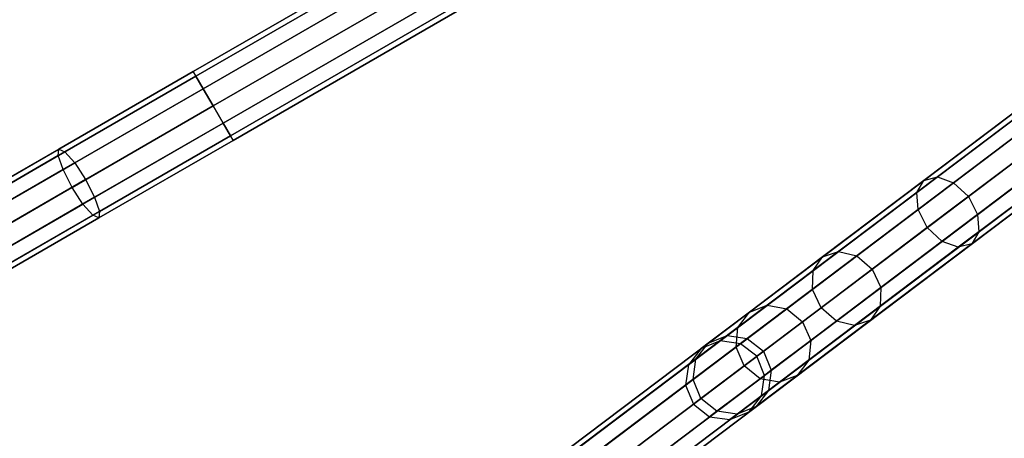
# Model space of a CAD drawing. Extents: x -129 to 129, y -127 to 130.
# Tile 14 of 188: x -98 to -74, y -61 to -51. Entities that reach past the tile are written whole.
import ezdxf

# ---------------------------------------------------------------- set-up
doc = ezdxf.new("R2010")
doc.units = 0
doc.header["$LTSCALE"] = 25.4
doc.layers.get('0').update_dxf_attribs({"linetype": 'CONTINUOUS'})

# ---------------------------------------------------------------- blocks, each defined once
blk = doc.blocks.new('NOME_B_PM2_STL')
at = {"color": 0}
for p, q in [((79.52, -28.099, 524.578), (36.219, -53.099, 524.578)), ((79.52, -28.099, 524.578), (36.219, -53.099, 524.578)), ((36.219, -53.099, 344.578), (79.52, -28.099, 344.578)), ((36.219, -53.099, 344.578), (79.52, -28.099, 344.578)), ((79.587, -28.215, 525.078), (36.286, -53.215, 525.078)), ((79.587, -28.215, 525.078), (36.286, -53.215, 525.078)), ((79.587, -28.215, 524.078), (36.286, -53.215, 524.078)), ((79.587, -28.215, 524.078), (36.286, -53.215, 524.078)), ((36.286, -53.215, 344.078), (79.587, -28.215, 344.078)), ((36.286, -53.215, 344.078), (79.587, -28.215, 344.078)), ((36.286, -53.215, 345.078), (79.587, -28.215, 345.078)), ((36.286, -53.215, 345.078), (79.587, -28.215, 345.078)), ((79.77, -28.532, 525.444), (36.469, -53.532, 525.444)), ((79.77, -28.532, 525.444), (36.469, -53.532, 525.444)), ((79.77, -28.532, 523.712), (36.469, -53.532, 523.712)), ((79.77, -28.532, 523.712), (36.469, -53.532, 523.712)), ((36.469, -53.532, 343.712), (79.77, -28.532, 343.712)), ((36.469, -53.532, 343.712), (79.77, -28.532, 343.712)), ((36.469, -53.532, 345.444), (79.77, -28.532, 345.444)), ((36.469, -53.532, 345.444), (79.77, -28.532, 345.444)), ((80.02, -28.965, 523.578), (36.719, -53.965, 523.578)), ((80.02, -28.965, 525.578), (36.719, -53.965, 525.578)), ((80.02, -28.965, 525.578), (36.719, -53.965, 525.578)), ((80.02, -28.965, 523.578), (36.719, -53.965, 523.578)), ((36.719, -53.965, 345.578), (80.02, -28.965, 345.578)), ((36.719, -53.965, 343.578), (80.02, -28.965, 343.578)), ((36.719, -53.965, 343.578), (80.02, -28.965, 343.578)), ((36.719, -53.965, 345.578), (80.02, -28.965, 345.578)), ((80.27, -29.398, 523.712), (36.969, -54.398, 523.712)), ((80.27, -29.398, 523.712), (36.969, -54.398, 523.712)), ((80.27, -29.398, 525.444), (36.969, -54.398, 525.444)), ((80.27, -29.398, 525.444), (36.969, -54.398, 525.444)), ((36.969, -54.398, 345.444), (80.27, -29.398, 345.444)), ((36.969, -54.398, 345.444), (80.27, -29.398, 345.444)), ((36.969, -54.398, 343.712), (80.27, -29.398, 343.712)), ((36.969, -54.398, 343.712), (80.27, -29.398, 343.712)), ((80.453, -29.715, 524.078), (37.152, -54.715, 524.078)), ((80.453, -29.715, 524.078), (37.152, -54.715, 524.078)), ((80.453, -29.715, 525.078), (37.152, -54.715, 525.078)), ((80.453, -29.715, 525.078), (37.152, -54.715, 525.078)), ((37.152, -54.715, 345.078), (80.453, -29.715, 345.078)), ((37.152, -54.715, 345.078), (80.453, -29.715, 345.078)), ((37.152, -54.715, 344.078), (80.453, -29.715, 344.078)), ((37.152, -54.715, 344.078), (80.453, -29.715, 344.078)), ((80.52, -29.831, 524.578), (37.219, -54.831, 524.578)), ((80.52, -29.831, 524.578), (37.219, -54.831, 524.578)), ((37.219, -54.831, 344.578), (80.52, -29.831, 344.578)), ((37.219, -54.831, 344.578), (80.52, -29.831, 344.578)), ((83.357, -34.113, 524.578), (43.456, -64.244, 524.578)), ((83.357, -34.113, 524.578), (43.456, -64.244, 524.578)), ((43.456, -64.244, 344.578), (83.357, -34.113, 344.578)), ((43.456, -64.244, 344.578), (83.357, -34.113, 344.578)), ((83.438, -34.22, 525.078), (43.537, -64.351, 525.078)), ((83.438, -34.22, 525.078), (43.537, -64.351, 525.078)), ((83.438, -34.22, 524.078), (43.537, -64.351, 524.078)), ((83.438, -34.22, 524.078), (43.537, -64.351, 524.078)), ((43.537, -64.351, 344.078), (83.438, -34.22, 344.078)), ((43.537, -64.351, 344.078), (83.438, -34.22, 344.078)), ((43.537, -64.351, 345.078), (83.438, -34.22, 345.078)), ((43.537, -64.351, 345.078), (83.438, -34.22, 345.078)), ((83.658, -34.512, 525.444), (43.757, -64.643, 525.444)), ((83.658, -34.512, 525.444), (43.757, -64.643, 525.444)), ((83.658, -34.512, 523.712), (43.757, -64.643, 523.712)), ((83.658, -34.512, 523.712), (43.757, -64.643, 523.712)), ((43.757, -64.643, 343.712), (83.658, -34.512, 343.712)), ((43.757, -64.643, 343.712), (83.658, -34.512, 343.712)), ((43.757, -64.643, 345.444), (83.658, -34.512, 345.444)), ((43.757, -64.643, 345.444), (83.658, -34.512, 345.444)), ((83.96, -34.911, 523.578), (44.059, -65.042, 523.578)), ((83.96, -34.911, 525.578), (44.059, -65.042, 525.578)), ((83.96, -34.911, 525.578), (44.059, -65.042, 525.578)), ((83.96, -34.911, 523.578), (44.059, -65.042, 523.578)), ((44.059, -65.042, 345.578), (83.96, -34.911, 345.578)), ((44.059, -65.042, 343.578), (83.96, -34.911, 343.578)), ((44.059, -65.042, 343.578), (83.96, -34.911, 343.578)), ((44.059, -65.042, 345.578), (83.96, -34.911, 345.578)), ((84.261, -35.31, 523.712), (44.36, -65.441, 523.712)), ((84.261, -35.31, 523.712), (44.36, -65.441, 523.712)), ((84.261, -35.31, 525.444), (44.36, -65.441, 525.444)), ((84.261, -35.31, 525.444), (44.36, -65.441, 525.444)), ((44.36, -65.441, 345.444), (84.261, -35.31, 345.444)), ((44.36, -65.441, 345.444), (84.261, -35.31, 345.444)), ((44.36, -65.441, 343.712), (84.261, -35.31, 343.712)), ((44.36, -65.441, 343.712), (84.261, -35.31, 343.712)), ((84.481, -35.602, 524.078), (44.581, -65.733, 524.078)), ((84.481, -35.602, 524.078), (44.581, -65.733, 524.078)), ((84.481, -35.602, 525.078), (44.581, -65.733, 525.078)), ((84.481, -35.602, 525.078), (44.581, -65.733, 525.078)), ((44.581, -65.733, 345.078), (84.481, -35.602, 345.078)), ((44.581, -65.733, 345.078), (84.481, -35.602, 345.078)), ((44.581, -65.733, 344.078), (84.481, -35.602, 344.078)), ((44.581, -65.733, 344.078), (84.481, -35.602, 344.078)), ((84.562, -35.709, 524.578), (44.661, -65.84, 524.578)), ((84.562, -35.709, 524.578), (44.661, -65.84, 524.578)), ((44.661, -65.84, 344.578), (84.562, -35.709, 344.578)), ((44.661, -65.84, 344.578), (84.562, -35.709, 344.578)), ((49.466, -59.874, 306.218), (63.975, -48.917, 46.218)), ((49.466, -59.874, 306.218), (63.975, -48.917, 46.218)), ((49.978, -59.946, 306.243), (64.487, -48.989, 46.243)), ((49.978, -59.946, 306.243), (64.487, -48.989, 46.243)), ((48.987, -60.067, 306.183), (63.496, -49.111, 46.183)), ((48.987, -60.067, 306.183), (63.496, -49.111, 46.183)), ((48.67, -60.475, 306.148), (63.179, -49.518, 46.148)), ((48.67, -60.475, 306.148), (63.179, -49.518, 46.148)), ((50.386, -60.264, 306.253), (64.895, -49.308, 46.252)), ((50.386, -60.264, 306.253), (64.895, -49.308, 46.252)), ((50.581, -60.744, 306.243), (65.09, -49.787, 46.243)), ((50.581, -60.744, 306.243), (65.09, -49.787, 46.243)), ((48.599, -60.987, 306.122), (63.108, -50.03, 46.122)), ((48.599, -60.987, 306.122), (63.108, -50.03, 46.122)), ((50.51, -61.256, 306.218), (65.019, -50.299, 46.218)), ((50.51, -61.256, 306.218), (65.019, -50.299, 46.218)), ((48.794, -61.466, 306.113), (63.303, -50.51, 46.113)), ((48.794, -61.466, 306.113), (63.303, -50.51, 46.113)), ((50.193, -61.663, 306.183), (64.701, -50.707, 46.183)), ((50.193, -61.663, 306.183), (64.701, -50.707, 46.183)), ((49.202, -61.785, 306.122), (63.711, -50.828, 46.122)), ((49.202, -61.785, 306.122), (63.711, -50.828, 46.122)), ((49.714, -61.857, 306.148), (64.223, -50.9, 46.148)), ((49.714, -61.857, 306.148), (64.223, -50.9, 46.148)), ((36.286, -53.215, 525.078), (32.822, -55.215, 524.684)), ((36.286, -53.215, 525.078), (32.822, -55.215, 524.684)), ((32.822, -55.215, 344.472), (36.286, -53.215, 344.078)), ((32.822, -55.215, 344.472), (36.286, -53.215, 344.078)), ((36.219, -53.099, 524.578), (32.839, -55.05, 524.194)), ((36.219, -53.099, 524.578), (32.839, -55.05, 524.194)), ((32.839, -55.05, 344.962), (36.219, -53.099, 344.578)), ((32.839, -55.05, 344.962), (36.219, -53.099, 344.578)), ((36.286, -53.215, 524.078), (32.991, -55.117, 523.703)), ((36.286, -53.215, 524.078), (32.991, -55.117, 523.703)), ((32.991, -55.117, 345.453), (36.286, -53.215, 345.078)), ((32.991, -55.117, 345.453), (36.286, -53.215, 345.078)), ((36.219, -53.099, 524.578), (36.286, -53.215, 525.078)), ((36.286, -53.215, 524.078), (36.219, -53.099, 524.578)), ((36.219, -53.099, 524.578), (36.286, -53.215, 525.078)), ((36.286, -53.215, 524.078), (36.219, -53.099, 524.578)), ((36.219, -53.099, 344.578), (36.286, -53.215, 344.078)), ((36.286, -53.215, 345.078), (36.219, -53.099, 344.578)), ((36.219, -53.099, 344.578), (36.286, -53.215, 344.078)), ((36.286, -53.215, 345.078), (36.219, -53.099, 344.578)), ((36.286, -53.215, 525.078), (36.469, -53.532, 525.444)), ((36.469, -53.532, 523.712), (36.286, -53.215, 524.078)), ((36.286, -53.215, 525.078), (36.469, -53.532, 525.444)), ((36.469, -53.532, 523.712), (36.286, -53.215, 524.078)), ((36.286, -53.215, 344.078), (36.469, -53.532, 343.712)), ((36.469, -53.532, 345.444), (36.286, -53.215, 345.078)), ((36.286, -53.215, 344.078), (36.469, -53.532, 343.712)), ((36.469, -53.532, 345.444), (36.286, -53.215, 345.078)), ((57.96, -53.46, 324.974), (54.928, -55.749, 322.453)), ((57.96, -53.46, 324.974), (54.928, -55.749, 322.453)), ((36.469, -53.532, 525.444), (32.943, -55.567, 525.043)), ((36.469, -53.532, 525.444), (32.943, -55.567, 525.043)), ((32.943, -55.567, 344.113), (36.469, -53.532, 343.712)), ((32.943, -55.567, 344.113), (36.469, -53.532, 343.712)), ((36.469, -53.532, 523.712), (33.236, -55.398, 523.344)), ((36.469, -53.532, 523.712), (33.236, -55.398, 523.344)), ((33.236, -55.398, 345.812), (36.469, -53.532, 345.444)), ((33.236, -55.398, 345.812), (36.469, -53.532, 345.444)), ((36.469, -53.532, 525.444), (36.719, -53.965, 525.578)), ((36.719, -53.965, 523.578), (36.469, -53.532, 523.712)), ((36.469, -53.532, 525.444), (36.719, -53.965, 525.578)), ((36.719, -53.965, 523.578), (36.469, -53.532, 523.712)), ((36.469, -53.532, 343.712), (36.719, -53.965, 343.578)), ((36.719, -53.965, 345.578), (36.469, -53.532, 345.444)), ((36.469, -53.532, 343.712), (36.719, -53.965, 343.578)), ((36.719, -53.965, 345.578), (36.469, -53.532, 345.444)), ((57.699, -53.489, 325.421), (54.589, -55.837, 322.834)), ((57.699, -53.489, 325.421), (54.589, -55.837, 322.834)), ((58.312, -53.652, 324.648), (55.337, -55.899, 322.174)), ((58.312, -53.652, 324.648), (55.337, -55.899, 322.174)), ((36.719, -53.965, 525.578), (33.171, -56.013, 525.174)), ((36.719, -53.965, 525.578), (33.171, -56.013, 525.174)), ((33.171, -56.013, 343.981), (36.719, -53.965, 343.578)), ((33.171, -56.013, 343.981), (36.719, -53.965, 343.578)), ((33.508, -55.818, 523.213), (36.719, -53.965, 523.578)), ((33.508, -55.818, 523.213), (36.719, -53.965, 523.578)), ((36.719, -53.965, 345.578), (33.508, -55.818, 345.943)), ((36.719, -53.965, 345.578), (33.508, -55.818, 345.943)), ((36.969, -54.398, 523.712), (36.719, -53.965, 523.578)), ((36.719, -53.965, 525.578), (36.969, -54.398, 525.444)), ((36.969, -54.398, 523.712), (36.719, -53.965, 523.578)), ((36.719, -53.965, 525.578), (36.969, -54.398, 525.444)), ((36.969, -54.398, 345.444), (36.719, -53.965, 345.578)), ((36.719, -53.965, 343.578), (36.969, -54.398, 343.712)), ((36.969, -54.398, 345.444), (36.719, -53.965, 345.578)), ((36.719, -53.965, 343.578), (36.969, -54.398, 343.712)), ((57.599, -53.732, 325.867), (54.412, -56.139, 323.216)), ((57.599, -53.732, 325.867), (54.412, -56.139, 323.216)), ((57.688, -54.124, 326.193), (54.443, -56.574, 323.495)), ((57.688, -54.124, 326.193), (54.443, -56.574, 323.495)), ((55.708, -56.245, 322.072), (58.662, -54.015, 324.528)), ((55.708, -56.245, 322.072), (58.662, -54.015, 324.528)), ((36.969, -54.398, 525.444), (33.443, -56.433, 525.043)), ((36.969, -54.398, 525.444), (33.443, -56.433, 525.043)), ((33.443, -56.433, 344.113), (36.969, -54.398, 343.712)), ((33.443, -56.433, 344.113), (36.969, -54.398, 343.712)), ((36.969, -54.398, 523.712), (33.736, -56.264, 523.344)), ((36.969, -54.398, 523.712), (33.736, -56.264, 523.344)), ((33.736, -56.264, 345.812), (36.969, -54.398, 345.444)), ((33.736, -56.264, 345.812), (36.969, -54.398, 345.444)), ((37.152, -54.715, 524.078), (36.969, -54.398, 523.712)), ((36.969, -54.398, 525.444), (37.152, -54.715, 525.078)), ((37.152, -54.715, 524.078), (36.969, -54.398, 523.712)), ((36.969, -54.398, 525.444), (37.152, -54.715, 525.078)), ((37.152, -54.715, 345.078), (36.969, -54.398, 345.444)), ((36.969, -54.398, 343.712), (37.152, -54.715, 344.078)), ((37.152, -54.715, 345.078), (36.969, -54.398, 345.444)), ((36.969, -54.398, 343.712), (37.152, -54.715, 344.078)), ((58.915, -54.45, 324.648), (55.94, -56.697, 322.174)), ((58.915, -54.45, 324.648), (55.94, -56.697, 322.174)), ((37.152, -54.715, 525.078), (33.688, -56.715, 524.684)), ((37.152, -54.715, 525.078), (33.688, -56.715, 524.684)), ((33.688, -56.715, 344.472), (37.152, -54.715, 344.078)), ((33.688, -56.715, 344.472), (37.152, -54.715, 344.078)), ((37.152, -54.715, 524.078), (33.857, -56.617, 523.703)), ((37.152, -54.715, 524.078), (33.857, -56.617, 523.703)), ((33.857, -56.617, 345.453), (37.152, -54.715, 345.078)), ((33.857, -56.617, 345.453), (37.152, -54.715, 345.078)), ((37.219, -54.831, 524.578), (37.152, -54.715, 524.078)), ((37.152, -54.715, 525.078), (37.219, -54.831, 524.578)), ((37.219, -54.831, 524.578), (37.152, -54.715, 524.078)), ((37.152, -54.715, 525.078), (37.219, -54.831, 524.578)), ((37.219, -54.831, 344.578), (37.152, -54.715, 345.078)), ((37.152, -54.715, 344.078), (37.219, -54.831, 344.578)), ((37.219, -54.831, 344.578), (37.152, -54.715, 345.078)), ((37.152, -54.715, 344.078), (37.219, -54.831, 344.578)), ((57.941, -54.559, 326.313), (54.676, -57.025, 323.597)), ((57.941, -54.559, 326.313), (54.676, -57.025, 323.597)), ((37.219, -54.831, 524.578), (33.839, -56.782, 524.194)), ((37.219, -54.831, 524.578), (33.839, -56.782, 524.194)), ((33.839, -56.782, 344.962), (37.219, -54.831, 344.578)), ((33.839, -56.782, 344.962), (37.219, -54.831, 344.578)), ((58.29, -54.922, 326.193), (55.046, -57.372, 323.495)), ((58.29, -54.922, 326.193), (55.046, -57.372, 323.495)), ((59.003, -54.842, 324.974), (55.971, -57.131, 322.453)), ((59.003, -54.842, 324.974), (55.971, -57.131, 322.453)), ((32.839, -55.05, 524.194), (29.59, -56.926, 523.055)), ((32.839, -55.05, 524.194), (29.59, -56.926, 523.055)), ((29.59, -56.926, 346.1), (32.839, -55.05, 344.962)), ((29.59, -56.926, 346.1), (32.839, -55.05, 344.962)), ((32.991, -55.117, 523.703), (29.823, -56.946, 522.594)), ((32.991, -55.117, 523.703), (29.823, -56.946, 522.594)), ((29.823, -56.946, 346.562), (32.991, -55.117, 345.453)), ((29.823, -56.946, 346.562), (32.991, -55.117, 345.453)), ((32.822, -55.215, 524.684), (32.839, -55.05, 524.194)), ((32.822, -55.215, 524.684), (32.839, -55.05, 524.194)), ((32.822, -55.215, 344.472), (32.839, -55.05, 344.962)), ((32.822, -55.215, 344.472), (32.839, -55.05, 344.962)), ((32.839, -55.05, 524.194), (32.991, -55.117, 523.703)), ((32.839, -55.05, 524.194), (32.991, -55.117, 523.703)), ((32.839, -55.05, 344.962), (32.991, -55.117, 345.453)), ((32.839, -55.05, 344.962), (32.991, -55.117, 345.453)), ((32.991, -55.117, 523.703), (33.236, -55.398, 523.344)), ((32.991, -55.117, 523.703), (33.236, -55.398, 523.344)), ((32.991, -55.117, 345.453), (33.236, -55.398, 345.812)), ((32.991, -55.117, 345.453), (33.236, -55.398, 345.812)), ((58.643, -55.114, 325.867), (55.455, -57.521, 323.216)), ((58.643, -55.114, 325.867), (55.455, -57.521, 323.216)), ((58.904, -55.085, 325.421), (55.794, -57.433, 322.834)), ((58.904, -55.085, 325.421), (55.794, -57.433, 322.834)), ((32.822, -55.215, 524.684), (29.492, -57.138, 523.517)), ((32.822, -55.215, 524.684), (29.492, -57.138, 523.517)), ((29.492, -57.138, 345.638), (32.822, -55.215, 344.472)), ((29.492, -57.138, 345.638), (32.822, -55.215, 344.472)), ((33.236, -55.398, 523.344), (30.127, -57.193, 522.255)), ((33.236, -55.398, 523.344), (30.127, -57.193, 522.255)), ((30.127, -57.193, 346.9), (33.236, -55.398, 345.812)), ((30.127, -57.193, 346.9), (33.236, -55.398, 345.812)), ((32.943, -55.567, 525.043), (32.822, -55.215, 524.684)), ((32.943, -55.567, 525.043), (32.822, -55.215, 524.684)), ((32.943, -55.567, 344.113), (32.822, -55.215, 344.472)), ((32.943, -55.567, 344.113), (32.822, -55.215, 344.472)), ((33.236, -55.398, 523.344), (33.508, -55.818, 523.213)), ((33.236, -55.398, 523.344), (33.508, -55.818, 523.213)), ((33.236, -55.398, 345.812), (33.508, -55.818, 345.943)), ((33.236, -55.398, 345.812), (33.508, -55.818, 345.943)), ((32.943, -55.567, 525.043), (29.553, -57.525, 523.856)), ((32.943, -55.567, 525.043), (29.553, -57.525, 523.856)), ((29.553, -57.525, 345.3), (32.943, -55.567, 344.113)), ((29.553, -57.525, 345.3), (32.943, -55.567, 344.113)), ((33.171, -56.013, 525.174), (32.943, -55.567, 525.043)), ((33.171, -56.013, 525.174), (32.943, -55.567, 525.043)), ((33.171, -56.013, 343.981), (32.943, -55.567, 344.113)), ((33.171, -56.013, 343.981), (32.943, -55.567, 344.113)), ((30.422, -57.6, 522.132), (33.508, -55.818, 523.213)), ((30.422, -57.6, 522.132), (33.508, -55.818, 523.213)), ((33.508, -55.818, 345.943), (30.422, -57.6, 347.024)), ((33.508, -55.818, 345.943), (30.422, -57.6, 347.024)), ((33.508, -55.818, 523.213), (33.736, -56.264, 523.344)), ((33.508, -55.818, 523.213), (33.736, -56.264, 523.344)), ((33.508, -55.818, 345.943), (33.736, -56.264, 345.812)), ((33.508, -55.818, 345.943), (33.736, -56.264, 345.812)), ((54.589, -55.837, 322.834), (52.044, -57.759, 319.414)), ((54.589, -55.837, 322.834), (52.044, -57.759, 319.414)), ((54.928, -55.749, 322.453), (52.446, -57.623, 319.118)), ((54.928, -55.749, 322.453), (52.446, -57.623, 319.118)), ((55.337, -55.899, 322.174), (52.902, -57.738, 318.902)), ((55.337, -55.899, 322.174), (52.902, -57.738, 318.902)), ((54.412, -56.139, 323.216), (54.589, -55.837, 322.834)), ((54.412, -56.139, 323.216), (54.589, -55.837, 322.834)), ((54.589, -55.837, 322.834), (54.928, -55.749, 322.453)), ((54.589, -55.837, 322.834), (54.928, -55.749, 322.453)), ((54.928, -55.749, 322.453), (55.337, -55.899, 322.174)), ((54.928, -55.749, 322.453), (55.337, -55.899, 322.174)), ((55.337, -55.899, 322.174), (55.708, -56.245, 322.072)), ((55.337, -55.899, 322.174), (55.708, -56.245, 322.072)), ((33.171, -56.013, 525.174), (29.759, -57.983, 523.979)), ((33.171, -56.013, 525.174), (29.759, -57.983, 523.979)), ((29.759, -57.983, 345.176), (33.171, -56.013, 343.981)), ((29.759, -57.983, 345.176), (33.171, -56.013, 343.981)), ((33.443, -56.433, 525.043), (33.171, -56.013, 525.174)), ((33.443, -56.433, 525.043), (33.171, -56.013, 525.174)), ((33.443, -56.433, 344.113), (33.171, -56.013, 343.981)), ((33.443, -56.433, 344.113), (33.171, -56.013, 343.981)), ((54.412, -56.139, 323.216), (51.803, -58.109, 319.71)), ((54.412, -56.139, 323.216), (51.803, -58.109, 319.71)), ((54.443, -56.574, 323.495), (54.412, -56.139, 323.216)), ((54.443, -56.574, 323.495), (54.412, -56.139, 323.216)), ((33.443, -56.433, 525.043), (30.053, -58.391, 523.856)), ((33.443, -56.433, 525.043), (30.053, -58.391, 523.856)), ((30.053, -58.391, 345.3), (33.443, -56.433, 344.113)), ((30.053, -58.391, 345.3), (33.443, -56.433, 344.113)), ((33.736, -56.264, 523.344), (30.627, -58.059, 522.255)), ((33.736, -56.264, 523.344), (30.627, -58.059, 522.255)), ((30.627, -58.059, 346.9), (33.736, -56.264, 345.812)), ((30.627, -58.059, 346.9), (33.736, -56.264, 345.812)), ((33.688, -56.715, 524.684), (33.443, -56.433, 525.043)), ((33.688, -56.715, 524.684), (33.443, -56.433, 525.043)), ((33.688, -56.715, 344.472), (33.443, -56.433, 344.113)), ((33.688, -56.715, 344.472), (33.443, -56.433, 344.113)), ((33.736, -56.264, 523.344), (33.857, -56.617, 523.703)), ((33.736, -56.264, 523.344), (33.857, -56.617, 523.703)), ((33.736, -56.264, 345.812), (33.857, -56.617, 345.453)), ((33.736, -56.264, 345.812), (33.857, -56.617, 345.453)), ((53.29, -58.071, 318.822), (55.708, -56.245, 322.072)), ((53.29, -58.071, 318.822), (55.708, -56.245, 322.072)), ((55.708, -56.245, 322.072), (55.94, -56.697, 322.174)), ((55.708, -56.245, 322.072), (55.94, -56.697, 322.174)), ((33.857, -56.617, 523.703), (30.689, -58.446, 522.594)), ((33.857, -56.617, 523.703), (30.689, -58.446, 522.594)), ((30.689, -58.446, 346.562), (33.857, -56.617, 345.453)), ((30.689, -58.446, 346.562), (33.857, -56.617, 345.453)), ((33.857, -56.617, 523.703), (33.839, -56.782, 524.194)), ((33.857, -56.617, 523.703), (33.839, -56.782, 524.194)), ((33.857, -56.617, 345.453), (33.839, -56.782, 344.962)), ((33.857, -56.617, 345.453), (33.839, -56.782, 344.962)), ((54.443, -56.574, 323.495), (51.788, -58.579, 319.927)), ((54.443, -56.574, 323.495), (51.788, -58.579, 319.927)), ((55.94, -56.697, 322.174), (53.505, -58.536, 318.902)), ((55.94, -56.697, 322.174), (53.505, -58.536, 318.902)), ((54.676, -57.025, 323.597), (54.443, -56.574, 323.495)), ((54.676, -57.025, 323.597), (54.443, -56.574, 323.495)), ((55.94, -56.697, 322.174), (55.971, -57.131, 322.453)), ((55.94, -56.697, 322.174), (55.971, -57.131, 322.453)), ((33.688, -56.715, 524.684), (30.358, -58.638, 523.517)), ((33.688, -56.715, 524.684), (30.358, -58.638, 523.517)), ((30.358, -58.638, 345.638), (33.688, -56.715, 344.472)), ((30.358, -58.638, 345.638), (33.688, -56.715, 344.472)), ((33.839, -56.782, 524.194), (30.59, -58.658, 523.055)), ((33.839, -56.782, 524.194), (30.59, -58.658, 523.055)), ((30.59, -58.658, 346.1), (33.839, -56.782, 344.962)), ((30.59, -58.658, 346.1), (33.839, -56.782, 344.962)), ((33.839, -56.782, 524.194), (33.688, -56.715, 524.684)), ((33.839, -56.782, 524.194), (33.688, -56.715, 524.684)), ((33.839, -56.782, 344.962), (33.688, -56.715, 344.472)), ((33.839, -56.782, 344.962), (33.688, -56.715, 344.472)), ((54.676, -57.025, 323.597), (52.003, -59.043, 320.006)), ((54.676, -57.025, 323.597), (52.003, -59.043, 320.006)), ((55.971, -57.131, 322.453), (53.49, -59.005, 319.118)), ((55.971, -57.131, 322.453), (53.49, -59.005, 319.118)), ((55.046, -57.372, 323.495), (54.676, -57.025, 323.597)), ((55.046, -57.372, 323.495), (54.676, -57.025, 323.597)), ((55.971, -57.131, 322.453), (55.794, -57.433, 322.834)), ((55.971, -57.131, 322.453), (55.794, -57.433, 322.834)), ((55.046, -57.372, 323.495), (52.391, -59.377, 319.927)), ((55.046, -57.372, 323.495), (52.391, -59.377, 319.927)), ((55.794, -57.433, 322.834), (53.249, -59.355, 319.414)), ((55.794, -57.433, 322.834), (53.249, -59.355, 319.414)), ((55.455, -57.521, 323.216), (55.046, -57.372, 323.495)), ((55.455, -57.521, 323.216), (55.046, -57.372, 323.495)), ((55.794, -57.433, 322.834), (55.455, -57.521, 323.216)), ((55.794, -57.433, 322.834), (55.455, -57.521, 323.216)), ((52.446, -57.623, 319.118), (50.65, -58.979, 315.152)), ((52.446, -57.623, 319.118), (50.65, -58.979, 315.152)), ((52.044, -57.759, 319.414), (52.446, -57.623, 319.118)), ((52.044, -57.759, 319.414), (52.446, -57.623, 319.118)), ((52.446, -57.623, 319.118), (52.902, -57.738, 318.902)), ((52.446, -57.623, 319.118), (52.902, -57.738, 318.902)), ((55.455, -57.521, 323.216), (52.847, -59.491, 319.71)), ((55.455, -57.521, 323.216), (52.847, -59.491, 319.71)), ((52.044, -57.759, 319.414), (50.202, -59.15, 315.347)), ((52.044, -57.759, 319.414), (50.202, -59.15, 315.347)), ((52.902, -57.738, 318.902), (51.14, -59.068, 315.01)), ((52.902, -57.738, 318.902), (51.14, -59.068, 315.01)), ((51.803, -58.109, 319.71), (52.044, -57.759, 319.414)), ((51.803, -58.109, 319.71), (52.044, -57.759, 319.414)), ((52.902, -57.738, 318.902), (53.29, -58.071, 318.822)), ((52.902, -57.738, 318.902), (53.29, -58.071, 318.822)), ((51.803, -58.109, 319.71), (49.915, -59.535, 315.541)), ((51.803, -58.109, 319.71), (49.915, -59.535, 315.541)), ((51.54, -59.393, 314.958), (53.29, -58.071, 318.822)), ((51.54, -59.393, 314.958), (53.29, -58.071, 318.822)), ((51.788, -58.579, 319.927), (51.803, -58.109, 319.71)), ((51.788, -58.579, 319.927), (51.803, -58.109, 319.71)), ((53.29, -58.071, 318.822), (53.505, -58.536, 318.902)), ((53.29, -58.071, 318.822), (53.505, -58.536, 318.902)), ((51.788, -58.579, 319.927), (49.866, -60.03, 315.683)), ((51.788, -58.579, 319.927), (49.866, -60.03, 315.683)), ((53.505, -58.536, 318.902), (51.743, -59.866, 315.01)), ((53.505, -58.536, 318.902), (51.743, -59.866, 315.01)), ((52.003, -59.043, 320.006), (51.788, -58.579, 319.927)), ((52.003, -59.043, 320.006), (51.788, -58.579, 319.927)), ((53.505, -58.536, 318.902), (53.49, -59.005, 319.118)), ((53.505, -58.536, 318.902), (53.49, -59.005, 319.118)), ((50.202, -59.15, 315.347), (49.164, -59.934, 310.854)), ((50.202, -59.15, 315.347), (49.164, -59.934, 310.854)), ((50.65, -58.979, 315.152), (49.639, -59.743, 310.772)), ((50.65, -58.979, 315.152), (49.639, -59.743, 310.772)), ((49.915, -59.535, 315.541), (50.202, -59.15, 315.347)), ((49.915, -59.535, 315.541), (50.202, -59.15, 315.347)), ((52.003, -59.043, 320.006), (50.069, -60.503, 315.735)), ((52.003, -59.043, 320.006), (50.069, -60.503, 315.735)), ((51.14, -59.068, 315.01), (50.147, -59.818, 310.712)), ((51.14, -59.068, 315.01), (50.147, -59.818, 310.712)), ((50.202, -59.15, 315.347), (50.65, -58.979, 315.152)), ((50.202, -59.15, 315.347), (50.65, -58.979, 315.152)), ((50.65, -58.979, 315.152), (51.14, -59.068, 315.01)), ((50.65, -58.979, 315.152), (51.14, -59.068, 315.01)), ((51.14, -59.068, 315.01), (51.54, -59.393, 314.958)), ((51.14, -59.068, 315.01), (51.54, -59.393, 314.958)), ((53.49, -59.005, 319.118), (51.694, -60.362, 315.152)), ((53.49, -59.005, 319.118), (51.694, -60.362, 315.152)), ((52.391, -59.377, 319.927), (52.003, -59.043, 320.006)), ((52.391, -59.377, 319.927), (52.003, -59.043, 320.006)), ((53.49, -59.005, 319.118), (53.249, -59.355, 319.414)), ((53.49, -59.005, 319.118), (53.249, -59.355, 319.414)), ((52.391, -59.377, 319.927), (50.469, -60.828, 315.683)), ((52.391, -59.377, 319.927), (50.469, -60.828, 315.683)), ((50.554, -60.137, 310.69), (51.54, -59.393, 314.958)), ((50.554, -60.137, 310.69), (51.54, -59.393, 314.958)), ((53.249, -59.355, 319.414), (51.407, -60.746, 315.347)), ((53.249, -59.355, 319.414), (51.407, -60.746, 315.347)), ((51.54, -59.393, 314.958), (51.743, -59.866, 315.01)), ((51.54, -59.393, 314.958), (51.743, -59.866, 315.01)), ((52.847, -59.491, 319.71), (52.391, -59.377, 319.927)), ((52.847, -59.491, 319.71), (52.391, -59.377, 319.927)), ((53.249, -59.355, 319.414), (52.847, -59.491, 319.71)), ((53.249, -59.355, 319.414), (52.847, -59.491, 319.71)), ((49.915, -59.535, 315.541), (48.851, -60.338, 310.936)), ((49.915, -59.535, 315.541), (48.851, -60.338, 310.936)), ((49.866, -60.03, 315.683), (49.915, -59.535, 315.541)), ((49.866, -60.03, 315.683), (49.915, -59.535, 315.541)), ((52.847, -59.491, 319.71), (50.959, -60.917, 315.541)), ((52.847, -59.491, 319.71), (50.959, -60.917, 315.541)), ((49.466, -59.874, 306.218), (48.987, -60.067, 306.183)), ((49.466, -59.874, 306.218), (48.987, -60.067, 306.183)), ((49.164, -59.934, 310.854), (49.639, -59.743, 310.772)), ((49.164, -59.934, 310.854), (49.639, -59.743, 310.772)), ((49.639, -59.743, 310.772), (49.466, -59.874, 306.218)), ((49.639, -59.743, 310.772), (49.466, -59.874, 306.218)), ((49.978, -59.946, 306.243), (49.466, -59.874, 306.218)), ((49.978, -59.946, 306.243), (49.466, -59.874, 306.218)), ((49.639, -59.743, 310.772), (50.147, -59.818, 310.712)), ((49.639, -59.743, 310.772), (50.147, -59.818, 310.712)), ((50.147, -59.818, 310.712), (49.978, -59.946, 306.243)), ((50.147, -59.818, 310.712), (49.978, -59.946, 306.243)), ((50.147, -59.818, 310.712), (50.554, -60.137, 310.69)), ((50.147, -59.818, 310.712), (50.554, -60.137, 310.69)), ((51.743, -59.866, 315.01), (50.75, -60.616, 310.712)), ((51.743, -59.866, 315.01), (50.75, -60.616, 310.712)), ((51.743, -59.866, 315.01), (51.694, -60.362, 315.152)), ((51.743, -59.866, 315.01), (51.694, -60.362, 315.152)), ((48.987, -60.067, 306.183), (48.67, -60.475, 306.148)), ((48.987, -60.067, 306.183), (48.67, -60.475, 306.148)), ((49.866, -60.03, 315.683), (48.784, -60.848, 310.996)), ((49.866, -60.03, 315.683), (48.784, -60.848, 310.996)), ((48.851, -60.338, 310.936), (49.164, -59.934, 310.854)), ((48.851, -60.338, 310.936), (49.164, -59.934, 310.854)), ((49.164, -59.934, 310.854), (48.987, -60.067, 306.183)), ((49.164, -59.934, 310.854), (48.987, -60.067, 306.183)), ((50.069, -60.503, 315.735), (49.866, -60.03, 315.683)), ((50.069, -60.503, 315.735), (49.866, -60.03, 315.683)), ((50.386, -60.264, 306.253), (49.978, -59.946, 306.243)), ((50.386, -60.264, 306.253), (49.978, -59.946, 306.243)), ((50.386, -60.264, 306.253), (50.554, -60.137, 310.69)), ((50.386, -60.264, 306.253), (50.554, -60.137, 310.69)), ((50.554, -60.137, 310.69), (50.75, -60.616, 310.712)), ((50.554, -60.137, 310.69), (50.75, -60.616, 310.712)), ((48.851, -60.338, 310.936), (48.67, -60.475, 306.148)), ((48.851, -60.338, 310.936), (48.67, -60.475, 306.148)), ((48.784, -60.848, 310.996), (48.851, -60.338, 310.936)), ((48.784, -60.848, 310.996), (48.851, -60.338, 310.936)), ((50.581, -60.744, 306.243), (50.386, -60.264, 306.253)), ((50.581, -60.744, 306.243), (50.386, -60.264, 306.253)), ((51.694, -60.362, 315.152), (50.682, -61.126, 310.772)), ((51.694, -60.362, 315.152), (50.682, -61.126, 310.772)), ((51.694, -60.362, 315.152), (51.407, -60.746, 315.347)), ((51.694, -60.362, 315.152), (51.407, -60.746, 315.347)), ((48.67, -60.475, 306.148), (48.599, -60.987, 306.122)), ((48.67, -60.475, 306.148), (48.599, -60.987, 306.122)), ((50.069, -60.503, 315.735), (48.98, -61.326, 311.018)), ((50.069, -60.503, 315.735), (48.98, -61.326, 311.018)), ((50.469, -60.828, 315.683), (50.069, -60.503, 315.735)), ((50.469, -60.828, 315.683), (50.069, -60.503, 315.735)), ((50.75, -60.616, 310.712), (50.581, -60.744, 306.243)), ((50.75, -60.616, 310.712), (50.581, -60.744, 306.243)), ((50.75, -60.616, 310.712), (50.682, -61.126, 310.772)), ((50.75, -60.616, 310.712), (50.682, -61.126, 310.772)), ((48.784, -60.848, 310.996), (48.599, -60.987, 306.122)), ((48.784, -60.848, 310.996), (48.599, -60.987, 306.122)), ((48.98, -61.326, 311.018), (48.784, -60.848, 310.996)), ((48.98, -61.326, 311.018), (48.784, -60.848, 310.996)), ((50.469, -60.828, 315.683), (49.386, -61.646, 310.996)), ((50.469, -60.828, 315.683), (49.386, -61.646, 310.996)), ((51.407, -60.746, 315.347), (50.369, -61.53, 310.854)), ((51.407, -60.746, 315.347), (50.369, -61.53, 310.854)), ((50.959, -60.917, 315.541), (50.469, -60.828, 315.683)), ((50.959, -60.917, 315.541), (50.469, -60.828, 315.683)), ((50.51, -61.256, 306.218), (50.581, -60.744, 306.243)), ((50.51, -61.256, 306.218), (50.581, -60.744, 306.243)), ((51.407, -60.746, 315.347), (50.959, -60.917, 315.541)), ((51.407, -60.746, 315.347), (50.959, -60.917, 315.541)), ((48.599, -60.987, 306.122), (48.794, -61.466, 306.113)), ((48.599, -60.987, 306.122), (48.794, -61.466, 306.113)), ((50.959, -60.917, 315.541), (49.895, -61.72, 310.936)), ((50.959, -60.917, 315.541), (49.895, -61.72, 310.936)), ((50.682, -61.126, 310.772), (50.369, -61.53, 310.854)), ((50.682, -61.126, 310.772), (50.369, -61.53, 310.854)), ((50.682, -61.126, 310.772), (50.51, -61.256, 306.218)), ((50.682, -61.126, 310.772), (50.51, -61.256, 306.218)), ((48.98, -61.326, 311.018), (48.794, -61.466, 306.113)), ((48.98, -61.326, 311.018), (48.794, -61.466, 306.113)), ((49.386, -61.646, 310.996), (48.98, -61.326, 311.018)), ((49.386, -61.646, 310.996), (48.98, -61.326, 311.018)), ((50.193, -61.663, 306.183), (50.51, -61.256, 306.218)), ((50.193, -61.663, 306.183), (50.51, -61.256, 306.218)), ((48.794, -61.466, 306.113), (49.202, -61.785, 306.122)), ((48.794, -61.466, 306.113), (49.202, -61.785, 306.122)), ((49.386, -61.646, 310.996), (49.202, -61.785, 306.122)), ((49.386, -61.646, 310.996), (49.202, -61.785, 306.122)), ((49.895, -61.72, 310.936), (49.386, -61.646, 310.996)), ((49.895, -61.72, 310.936), (49.386, -61.646, 310.996)), ((50.369, -61.53, 310.854), (49.895, -61.72, 310.936)), ((50.369, -61.53, 310.854), (49.895, -61.72, 310.936)), ((50.369, -61.53, 310.854), (50.193, -61.663, 306.183)), ((50.369, -61.53, 310.854), (50.193, -61.663, 306.183)), ((49.202, -61.785, 306.122), (49.714, -61.857, 306.148)), ((49.202, -61.785, 306.122), (49.714, -61.857, 306.148)), ((49.714, -61.857, 306.148), (50.193, -61.663, 306.183)), ((49.714, -61.857, 306.148), (50.193, -61.663, 306.183)), ((49.895, -61.72, 310.936), (49.714, -61.857, 306.148)), ((49.895, -61.72, 310.936), (49.714, -61.857, 306.148))]:
    blk.add_line(p, q, dxfattribs=at)

msp = doc.modelspace()

# ---------------------------------------------------------------- block references
at = {"color": 253}
msp.add_blockref('NOME_B_PM2_STL', (-130.189, 1.234, -1724.862), dxfattribs=at)

doc.saveas('drawing.dxf')
